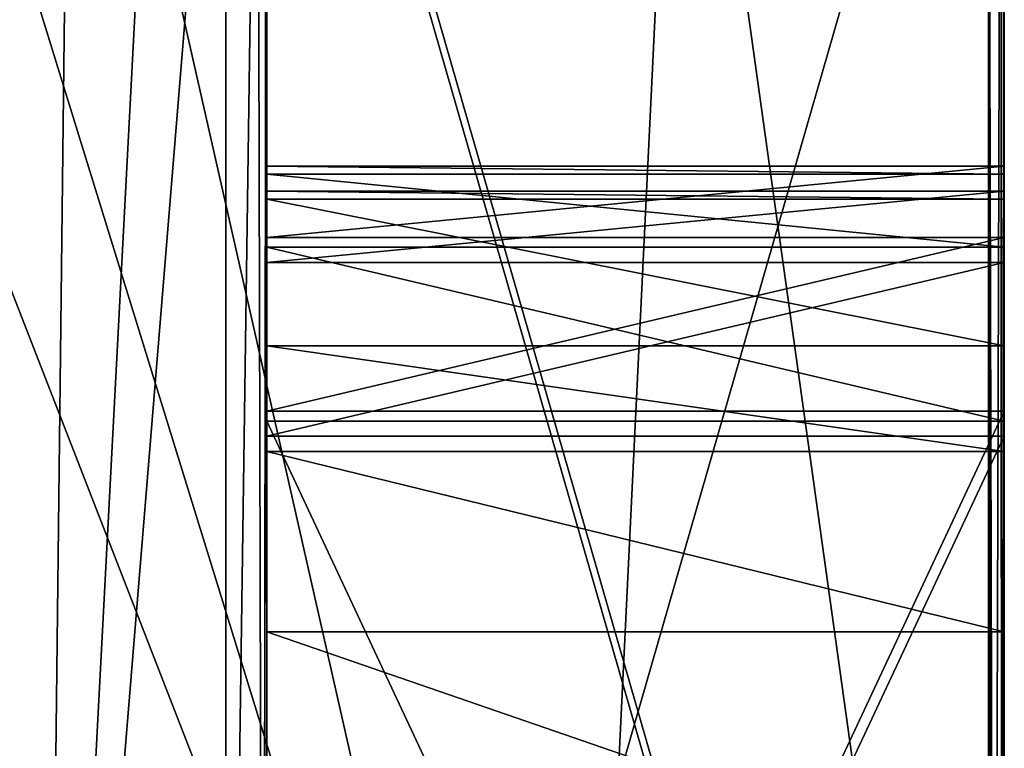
# Model space of a CAD drawing. Header units: millimetres. Extents: x -294 to 294, y -42 to 464.
# Tile 172 of 232: x 272 to 274, y -15.71 to -14.23. Entities that reach past the tile are written whole.
import ezdxf

# ---------------------------------------------------------------- set-up
doc = ezdxf.new("R2010")
doc.units = ezdxf.units.MM
doc.header["$LTSCALE"] = 65.185185
for name, color, linetype in [('1368', 7, 'CONTINUOUS'), ('1369', 7, 'CONTINUOUS'), ('759', 7, 'CONTINUOUS'), ('760', 7, 'CONTINUOUS'), ('761', 7, 'CONTINUOUS'), ('762', 7, 'CONTINUOUS'), ('763', 7, 'CONTINUOUS'), ('770', 7, 'CONTINUOUS'), ('772', 7, 'CONTINUOUS'), ('775', 7, 'CONTINUOUS'), ('776', 7, 'CONTINUOUS'), ('777', 7, 'CONTINUOUS'), ('778', 7, 'CONTINUOUS'), ('779', 7, 'CONTINUOUS'), ('783', 7, 'CONTINUOUS'), ('784', 7, 'CONTINUOUS'), ('944', 7, 'CONTINUOUS'), ('946', 7, 'CONTINUOUS'), ('947', 7, 'CONTINUOUS'), ('948', 7, 'CONTINUOUS'), ('954', 7, 'CONTINUOUS'), ('956', 7, 'CONTINUOUS'), ('959', 7, 'CONTINUOUS')]:
    doc.layers.add(name, color=color, linetype=linetype)

msp = doc.modelspace()

# ---------------------------------------------------------------- linework, layer by layer
at = {"layer": '1368', "color": 7, "linetype": 'CONTINUOUS', "true_color": 0x404040}
for points in [[(272.5, -14.6938, -346.6677), (272.5, -14.5459, -346.3148), (274, -14.6938, -346.6677), (272.5, -14.6938, -346.6677)], [(272.5, -14.5459, -346.3148), (274, -14.5459, -346.3148), (274, -14.6938, -346.6677), (272.5, -14.5459, -346.3148)], [(272.5, -15.0479, -346.8127), (272.5, -14.6938, -346.6677), (274, -15.0479, -346.8127), (272.5, -15.0479, -346.8127)], [(274, -15.0479, -346.8127), (272.5, -14.6938, -346.6677), (274, -14.6938, -346.6677), (274, -15.0479, -346.8127)]]:
    msp.add_3dface(points, dxfattribs=at)
at = {"layer": '1369', "color": 7, "linetype": 'CONTINUOUS', "true_color": 0x404040}
for points in [[(272.5, -14.5297, -342.3148), (272.5, -14.6747, -341.9607), (274, -14.5297, -342.3148), (272.5, -14.5297, -342.3148)], [(274, -14.5297, -342.3148), (272.5, -14.6747, -341.9607), (274, -14.6747, -341.9607), (274, -14.5297, -342.3148)], [(272.5, -15.0276, -341.8128), (274, -15.0276, -341.8128), (274, -14.6747, -341.9607), (272.5, -15.0276, -341.8128)], [(272.5, -14.6747, -341.9607), (272.5, -15.0276, -341.8128), (274, -14.6747, -341.9607), (272.5, -14.6747, -341.9607)]]:
    msp.add_3dface(points, dxfattribs=at)
at = {"layer": '759', "color": 7, "linetype": 'CONTINUOUS', "true_color": 0x404040}
for points in [[(272.5, -15.0276, -341.8128), (272.5, -18.2276, -341.7998), (274, -15.0276, -341.8128), (272.5, -15.0276, -341.8128)], [(274, -15.0276, -341.8128), (272.5, -18.2276, -341.7998), (274, -18.2276, -341.7998), (274, -15.0276, -341.8128)]]:
    msp.add_3dface(points, dxfattribs=at)
at = {"layer": '760', "color": 7, "linetype": 'CONTINUOUS', "true_color": 0x404040}
for points in [[(272.5, -14.5297, -342.3148), (272.5, -18.2276, -341.7998), (272.5, -14.6747, -341.9607), (272.5, -14.5297, -342.3148)], [(272.5, -18.2276, -341.7998), (272.5, -14.5297, -342.3148), (272.5, -14.5459, -346.3148), (272.5, -18.2276, -341.7998)], [(272.5, -18.5805, -341.6519), (272.5, -18.2276, -341.7998), (272.5, -14.5459, -346.3148), (272.5, -18.5805, -341.6519)], [(272.5, -14.6938, -346.6677), (272.5, -18.5805, -341.6519), (272.5, -14.5459, -346.3148), (272.5, -14.6938, -346.6677)], [(272.5, -18.2276, -341.7998), (272.5, -15.0276, -341.8128), (272.5, -14.6747, -341.9607), (272.5, -18.2276, -341.7998)], [(272.5, -15.0479, -346.8127), (272.5, -18.5805, -341.6519), (272.5, -14.6938, -346.6677), (272.5, -15.0479, -346.8127)], [(272.5, -18.2479, -346.7997), (272.5, -18.5805, -341.6519), (272.5, -15.0479, -346.8127), (272.5, -18.2479, -346.7997)]]:
    msp.add_3dface(points, dxfattribs=at)
at = {"layer": '761', "color": 7, "linetype": 'CONTINUOUS', "true_color": 0x404040}
for points in [[(272.5, -14.5459, -346.3148), (272.5, -14.5297, -342.3148), (274, -14.5459, -346.3148), (272.5, -14.5459, -346.3148)], [(272.5, -14.5297, -342.3148), (274, -14.5297, -342.3148), (274, -14.5459, -346.3148), (272.5, -14.5297, -342.3148)]]:
    msp.add_3dface(points, dxfattribs=at)
at = {"layer": '762', "color": 7, "linetype": 'CONTINUOUS', "true_color": 0x404040}
for points in [[(274, -14.5459, -346.3148), (274, -14.5297, -342.3148), (274, -18.2479, -346.7997), (274, -14.5459, -346.3148)], [(274, -18.2479, -346.7997), (274, -14.5297, -342.3148), (274, -18.602, -346.9447), (274, -18.2479, -346.7997)], [(274, -18.602, -346.9447), (274, -14.5297, -342.3148), (274, -14.6747, -341.9607), (274, -18.602, -346.9447)], [(274, -14.5459, -346.3148), (274, -18.2479, -346.7997), (274, -14.6938, -346.6677), (274, -14.5459, -346.3148)], [(274, -15.0276, -341.8128), (274, -18.602, -346.9447), (274, -14.6747, -341.9607), (274, -15.0276, -341.8128)], [(274, -18.2479, -346.7997), (274, -15.0479, -346.8127), (274, -14.6938, -346.6677), (274, -18.2479, -346.7997)], [(274, -15.0276, -341.8128), (274, -18.2276, -341.7998), (274, -18.602, -346.9447), (274, -15.0276, -341.8128)]]:
    msp.add_3dface(points, dxfattribs=at)
at = {"layer": '763', "color": 7, "linetype": 'CONTINUOUS', "true_color": 0x404040}
for points in [[(272.5, -18.2479, -346.7997), (272.5, -15.0479, -346.8127), (274, -18.2479, -346.7997), (272.5, -18.2479, -346.7997)], [(272.5, -15.0479, -346.8127), (274, -15.0479, -346.8127), (274, -18.2479, -346.7997), (272.5, -15.0479, -346.8127)]]:
    msp.add_3dface(points, dxfattribs=at)
at = {"layer": '770', "color": 7, "linetype": 'CONTINUOUS', "true_color": 0x404040}
for points in [[(274, -14.7255, -354.4606), (274, -18.7942, -358.1976), (274, -14.5804, -354.8147), (274, -14.7255, -354.4606)], [(274, -14.5804, -354.8147), (274, -18.7942, -358.1976), (274, -16.2926, -357.8077), (274, -14.5804, -354.8147)], [(274, -14.5967, -358.8146), (274, -14.5804, -354.8147), (274, -14.8946, -358.6273), (274, -14.5967, -358.8146)], [(274, -14.8946, -358.6273), (274, -14.5804, -354.8147), (274, -15.1091, -358.3483), (274, -14.8946, -358.6273)], [(274, -15.1091, -358.3483), (274, -14.5804, -354.8147), (274, -15.4756, -357.9554), (274, -15.1091, -358.3483)], [(274, -15.4756, -357.9554), (274, -14.5804, -354.8147), (274, -15.9926, -357.809), (274, -15.4756, -357.9554)], [(274, -15.9926, -357.809), (274, -14.5804, -354.8147), (274, -16.2926, -357.8077), (274, -15.9926, -357.809)], [(274, -15.0784, -354.3127), (274, -18.7942, -358.1976), (274, -14.7255, -354.4606), (274, -15.0784, -354.3127)], [(274, -18.2784, -354.2997), (274, -18.7942, -358.1976), (274, -15.0784, -354.3127), (274, -18.2784, -354.2997)]]:
    msp.add_3dface(points, dxfattribs=at)
at = {"layer": '772', "color": 7, "linetype": 'CONTINUOUS', "true_color": 0x404040}
for points in [[(272.5, -15.9926, -357.809), (272.5, -18.2784, -354.2997), (272.5, -14.5804, -354.8147), (272.5, -15.9926, -357.809)], [(272.5, -14.5804, -354.8147), (272.5, -18.2784, -354.2997), (272.5, -14.7255, -354.4606), (272.5, -14.5804, -354.8147)], [(272.5, -15.4756, -357.9554), (272.5, -15.9926, -357.809), (272.5, -14.5804, -354.8147), (272.5, -15.4756, -357.9554)], [(272.5, -14.5967, -358.8146), (272.5, -15.4756, -357.9554), (272.5, -14.5804, -354.8147), (272.5, -14.5967, -358.8146)], [(272.5, -15.1091, -358.3483), (272.5, -15.4756, -357.9554), (272.5, -14.5967, -358.8146), (272.5, -15.1091, -358.3483)], [(272.5, -14.8946, -358.6273), (272.5, -15.1091, -358.3483), (272.5, -14.5967, -358.8146), (272.5, -14.8946, -358.6273)], [(272.5, -14.7255, -354.4606), (272.5, -18.2784, -354.2997), (272.5, -15.0784, -354.3127), (272.5, -14.7255, -354.4606)]]:
    msp.add_3dface(points, dxfattribs=at)
at = {"layer": '775', "color": 7, "linetype": 'CONTINUOUS', "true_color": 0x404040}
for points in [[(274, -15.1091, -358.3483), (274, -15.4756, -357.9554), (272.5, -15.1091, -358.3483), (274, -15.1091, -358.3483)], [(274, -15.4756, -357.9554), (272.5, -15.4756, -357.9554), (272.5, -15.1091, -358.3483), (274, -15.4756, -357.9554)], [(274, -15.4756, -357.9554), (274, -15.9926, -357.809), (272.5, -15.4756, -357.9554), (274, -15.4756, -357.9554)], [(274, -15.9926, -357.809), (272.5, -15.9926, -357.809), (272.5, -15.4756, -357.9554), (274, -15.9926, -357.809)]]:
    msp.add_3dface(points, dxfattribs=at)
at = {"layer": '776', "color": 7, "linetype": 'CONTINUOUS', "true_color": 0x404040}
for points in [[(274, -14.5967, -358.8146), (274, -14.8946, -358.6273), (272.5, -14.5967, -358.8146), (274, -14.5967, -358.8146)], [(274, -14.8946, -358.6273), (272.5, -14.8946, -358.6273), (272.5, -14.5967, -358.8146), (274, -14.8946, -358.6273)], [(274, -14.8946, -358.6273), (274, -15.1091, -358.3483), (272.5, -14.8946, -358.6273), (274, -14.8946, -358.6273)], [(274, -15.1091, -358.3483), (272.5, -15.1091, -358.3483), (272.5, -14.8946, -358.6273), (274, -15.1091, -358.3483)]]:
    msp.add_3dface(points, dxfattribs=at)
at = {"layer": '777', "color": 7, "linetype": 'CONTINUOUS', "true_color": 0x404040}
for points in [[(274, -14.5804, -354.8147), (274, -14.5967, -358.8146), (272.5, -14.5804, -354.8147), (274, -14.5804, -354.8147)], [(274, -14.5967, -358.8146), (272.5, -14.5967, -358.8146), (272.5, -14.5804, -354.8147), (274, -14.5967, -358.8146)]]:
    msp.add_3dface(points, dxfattribs=at)
at = {"layer": '778', "color": 7, "linetype": 'CONTINUOUS', "true_color": 0x404040}
for points in [[(274, -14.7255, -354.4606), (274, -14.5804, -354.8147), (272.5, -14.7255, -354.4606), (274, -14.7255, -354.4606)], [(274, -14.5804, -354.8147), (272.5, -14.5804, -354.8147), (272.5, -14.7255, -354.4606), (274, -14.5804, -354.8147)], [(274, -15.0784, -354.3127), (274, -14.7255, -354.4606), (272.5, -15.0784, -354.3127), (274, -15.0784, -354.3127)], [(274, -14.7255, -354.4606), (272.5, -14.7255, -354.4606), (272.5, -15.0784, -354.3127), (274, -14.7255, -354.4606)]]:
    msp.add_3dface(points, dxfattribs=at)
at = {"layer": '779', "color": 7, "linetype": 'CONTINUOUS', "true_color": 0x404040}
for points in [[(274, -18.2784, -354.2997), (274, -15.0784, -354.3127), (272.5, -18.2784, -354.2997), (274, -18.2784, -354.2997)], [(272.5, -18.2784, -354.2997), (274, -15.0784, -354.3127), (272.5, -15.0784, -354.3127), (272.5, -18.2784, -354.2997)]]:
    msp.add_3dface(points, dxfattribs=at)
at = {"layer": '783', "color": 7, "linetype": 'CONTINUOUS', "true_color": 0x404040}
for points in [[(272.5, -13.0561, -348.8208), (272.5, -18.2703, -352.2997), (272.5, -18.256, -348.7997), (272.5, -13.0561, -348.8208)], [(272.5, -18.2703, -352.2997), (272.5, -13.0561, -348.8208), (272.5, -13.0703, -352.3208), (272.5, -18.2703, -352.2997)]]:
    msp.add_3dface(points, dxfattribs=at)
at = {"layer": '784', "color": 7, "linetype": 'CONTINUOUS', "true_color": 0x404040}
for points in [[(272.5, -13, -339.8214), (272.5, -17.4195, -19.8004), (272.5, -13, -19.8183), (272.5, -13, -339.8214)], [(272.5, -13.0195, -339.8209), (272.5, -17.4195, -19.8004), (272.5, -13, -339.8214), (272.5, -13.0195, -339.8209)], [(272.5, -18.2195, -339.7998), (272.5, -17.4195, -19.8004), (272.5, -13.0195, -339.8209), (272.5, -18.2195, -339.7998)]]:
    msp.add_3dface(points, dxfattribs=at)
at = {"layer": '944', "color": 7, "linetype": 'CONTINUOUS', "true_color": 0x404040}
for points in [[(272.4811, -13.1613, -19.6242), (272.4991, -13, -19.7752), (272.4926, -17.8325, -19.6777), (272.4811, -13.1613, -19.6242)], [(272.5, -13, -19.8183), (272.5, -17.4195, -19.8004), (272.4926, -17.8325, -19.6777), (272.5, -13, -19.8183)], [(272.4998, -13, -19.7968), (272.5, -13, -19.8183), (272.4926, -17.8325, -19.6777), (272.4998, -13, -19.7968)], [(272.4991, -13, -19.7752), (272.4998, -13, -19.7968), (272.4926, -17.8325, -19.6777), (272.4991, -13, -19.7752)], [(272.4165, -13.2179, -19.4174), (272.4811, -13.1613, -19.6242), (272.4165, -17.7179, -19.3992), (272.4165, -13.2179, -19.4174)], [(272.4165, -17.7179, -19.3992), (272.4811, -13.1613, -19.6242), (272.4926, -17.8325, -19.6777), (272.4165, -17.7179, -19.3992)], [(271.7705, -13.298, -18.8545), (272.1, -13.2163, -19.0175), (272.0477, -17.7161, -18.9625), (271.7705, -13.298, -18.8545)], [(272.1, -13.2163, -19.0175), (272.2842, -13.217, -19.1969), (272.0477, -17.7161, -18.9625), (272.1, -13.2163, -19.0175)], [(272.2842, -13.217, -19.1969), (272.4165, -13.2179, -19.4174), (272.0477, -17.7161, -18.9625), (272.2842, -13.217, -19.1969)], [(272.0477, -17.7161, -18.9625), (272.4165, -13.2179, -19.4174), (272.4165, -17.7179, -19.3992), (272.0477, -17.7161, -18.9625)], [(271.5, -17.7154, -18.7992), (271.7705, -13.298, -18.8545), (272.0477, -17.7161, -18.9625), (271.5, -17.7154, -18.7992)]]:
    msp.add_3dface(points, dxfattribs=at)
at = {"layer": '946', "color": 7, "linetype": 'CONTINUOUS', "true_color": 0x404040}
for points in [[(273.9948, -17.5733, -19.6387), (273.9996, -13, -19.7752), (273.9927, -13.1597, -19.6269), (273.9948, -17.5733, -19.6387)], [(273.9948, -17.5733, -19.6387), (274, -17.4195, -19.8004), (273.9996, -13, -19.7752), (273.9948, -17.5733, -19.6387)], [(274, -17.4195, -19.8004), (273.9999, -13, -19.7968), (273.9996, -13, -19.7752), (274, -17.4195, -19.8004)], [(274, -17.4195, -19.8004), (274, -13, -19.8183), (273.9999, -13, -19.7968), (274, -17.4195, -19.8004)], [(273.9793, -17.7261, -19.4781), (273.9927, -13.1597, -19.6269), (273.9678, -13.2179, -19.4174), (273.9793, -17.7261, -19.4781)], [(273.9793, -17.7261, -19.4781), (273.9948, -17.5733, -19.6387), (273.9927, -13.1597, -19.6269), (273.9793, -17.7261, -19.4781)], [(271.7563, -13.2997, -17.3303), (273.1202, -17.7118, -17.8952), (272.1, -13.2097, -17.3905), (271.7563, -13.2997, -17.3303)], [(272.1, -13.2097, -17.3905), (273.1202, -17.7118, -17.8952), (273.3385, -13.2127, -18.1233), (272.1, -13.2097, -17.3905)], [(273.1202, -17.7118, -17.8952), (273.9678, -17.7179, -19.3992), (273.3385, -13.2127, -18.1233), (273.1202, -17.7118, -17.8952)], [(273.9678, -17.7179, -19.3992), (273.9678, -13.2179, -19.4174), (273.3385, -13.2127, -18.1233), (273.9678, -17.7179, -19.3992)], [(273.9793, -17.7261, -19.4781), (273.9678, -13.2179, -19.4174), (273.9739, -17.72, -19.4388), (273.9793, -17.7261, -19.4781)], [(273.9739, -17.72, -19.4388), (273.9678, -13.2179, -19.4174), (273.9678, -17.7179, -19.3992), (273.9739, -17.72, -19.4388)], [(271.5, -13.5488, -17.3161), (273.1202, -17.7118, -17.8952), (271.7563, -13.2997, -17.3303), (271.5, -13.5488, -17.3161)], [(271.5, -17.7094, -17.2992), (273.1202, -17.7118, -17.8952), (271.5, -13.5488, -17.3161), (271.5, -17.7094, -17.2992)]]:
    msp.add_3dface(points, dxfattribs=at)
at = {"layer": '947', "color": 7, "linetype": 'CONTINUOUS', "true_color": 0x404040}
for points in [[(274, -18.256, -348.7997), (274, -13.0703, -352.3208), (274, -13.0561, -348.8208), (274, -18.256, -348.7997)], [(274, -18.2703, -352.2997), (274, -13.0703, -352.3208), (274, -18.256, -348.7997), (274, -18.2703, -352.2997)]]:
    msp.add_3dface(points, dxfattribs=at)
at = {"layer": '948', "color": 7, "linetype": 'CONTINUOUS', "true_color": 0x404040}
for points in [[(274, -17.4195, -19.8004), (274, -18.7215, -340.2977), (274, -13, -19.8183), (274, -17.4195, -19.8004)], [(274, -13, -120.2807), (274, -18.7215, -340.2977), (274, -18.5736, -339.9448), (274, -13, -120.2807)], [(274, -18.7215, -340.2977), (274, -13, -120.2807), (274, -13.1535, -120.2801), (274, -18.7215, -340.2977)], [(274, -13, -19.8183), (274, -18.7215, -340.2977), (274, -14.042, -99.1994), (274, -13, -19.8183)], [(274, -13.0195, -339.8209), (274, -13, -120.2807), (274, -18.2195, -339.7998), (274, -13.0195, -339.8209)], [(274, -18.2195, -339.7998), (274, -13, -120.2807), (274, -18.5736, -339.9448), (274, -18.2195, -339.7998)], [(274, -13.5947, -120.2554), (274, -18.7215, -340.2977), (274, -13.1535, -120.2801), (274, -13.5947, -120.2554)], [(274, -13.9247, -120.1444), (274, -18.7215, -340.2977), (274, -13.5947, -120.2554), (274, -13.9247, -120.1444)], [(274, -14.2017, -119.5763), (274, -18.7215, -340.2977), (274, -13.9247, -120.1444), (274, -14.2017, -119.5763)], [(274, -14.042, -99.1994), (274, -18.7215, -340.2977), (274, -14.0478, -100.6224), (274, -14.042, -99.1994)], [(274, -14.0478, -100.6224), (274, -18.7215, -340.2977), (274, -14.0498, -101.1224), (274, -14.0478, -100.6224)], [(274, -14.0498, -101.1224), (274, -18.7215, -340.2977), (274, -14.1495, -106.7266), (274, -14.0498, -101.1224)], [(274, -14.1495, -106.7266), (274, -18.7215, -340.2977), (274, -14.0857, -109.9589), (274, -14.1495, -106.7266)], [(274, -14.0857, -109.9589), (274, -18.7215, -340.2977), (274, -14.0859, -109.9974), (274, -14.0857, -109.9589)], [(274, -14.0859, -109.9974), (274, -18.7215, -340.2977), (274, -14.0933, -111.8135), (274, -14.0859, -109.9974)], [(274, -14.0933, -111.8135), (274, -18.7215, -340.2977), (274, -14.0934, -111.8519), (274, -14.0933, -111.8135)], [(274, -14.0934, -111.8519), (274, -18.7215, -340.2977), (274, -14.1936, -117.5763), (274, -14.0934, -111.8519)], [(274, -14.1936, -117.5763), (274, -18.7215, -340.2977), (274, -14.2017, -119.5763), (274, -14.1936, -117.5763)]]:
    msp.add_3dface(points, dxfattribs=at)
at = {"layer": '954', "color": 7, "linetype": 'CONTINUOUS', "true_color": 0x404040}
for points in [[(274, -18.2703, -352.2997), (272.5, -18.2703, -352.2997), (272.5, -13.0703, -352.3208), (274, -18.2703, -352.2997)], [(274, -18.2703, -352.2997), (272.5, -13.0703, -352.3208), (274, -13.0703, -352.3208), (274, -18.2703, -352.2997)]]:
    msp.add_3dface(points, dxfattribs=at)
at = {"layer": '956', "color": 7, "linetype": 'CONTINUOUS', "true_color": 0x404040}
for points in [[(272.5, -13.0561, -348.8208), (272.5, -18.256, -348.7997), (274, -13.0561, -348.8208), (272.5, -13.0561, -348.8208)], [(272.5, -18.256, -348.7997), (274, -18.256, -348.7997), (274, -13.0561, -348.8208), (272.5, -18.256, -348.7997)]]:
    msp.add_3dface(points, dxfattribs=at)
at = {"layer": '959', "color": 7, "linetype": 'CONTINUOUS', "true_color": 0x404040}
for points in [[(272.5, -18.2195, -339.7998), (272.5, -13.0195, -339.8209), (274, -18.2195, -339.7998), (272.5, -18.2195, -339.7998)], [(272.5, -13.0195, -339.8209), (274, -13.0195, -339.8209), (274, -18.2195, -339.7998), (272.5, -13.0195, -339.8209)]]:
    msp.add_3dface(points, dxfattribs=at)

doc.saveas('drawing.dxf')
